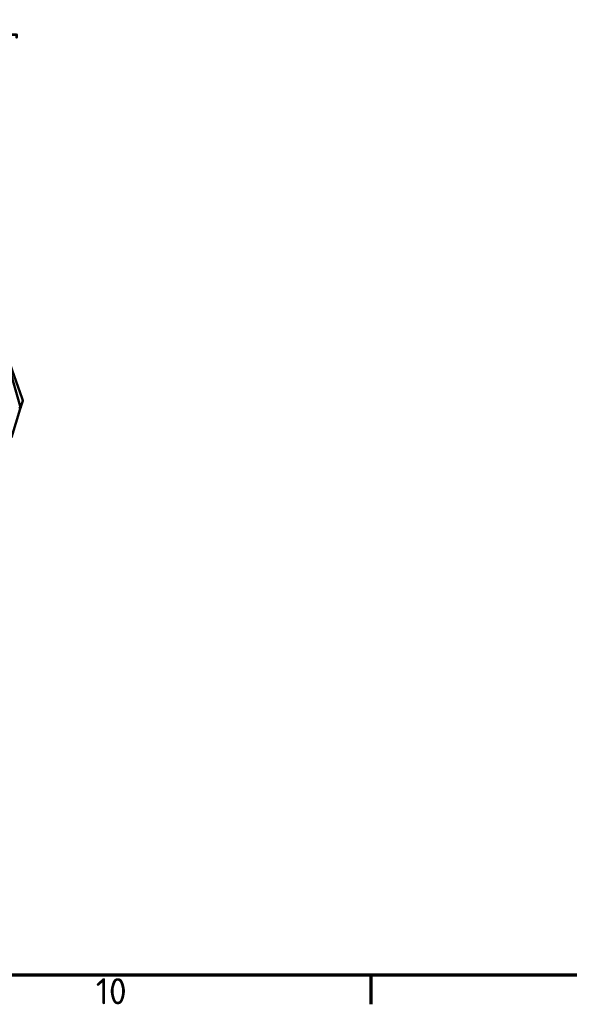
# Model space of a CAD drawing. Header units: millimetres. Extents: x 0 to 5104, y -184 to 1188.
# Tile 5 of 221: x 326 to 474, y 32 to 296. Entities that reach past the tile are written whole.
import ezdxf

# ---------------------------------------------------------------- set-up
doc = ezdxf.new("R2010")
doc.units = ezdxf.units.MM
doc.header["$LTSCALE"] = 2
doc.layers.get('0').update_dxf_attribs({"lineweight": 25})
for name, color, linetype, lineweight in [('Bruchlinie (ISO)', 7, 'Continuous', 50), ('Rahmen (ISO)', 7, 'Continuous', 70), ('Sichtbar (ISO)', 7, 'Continuous', 50), ('Symbol (ISO)', 7, 'Continuous', 25)]:
    doc.layers.add(name, color=color, linetype=linetype, lineweight=lineweight)
doc.styles.add('Notiztext (DIN)', font='isocpeur.ttf')

# ---------------------------------------------------------------- blocks, each defined once
blk = doc.blocks.new('Ränder Vorgaberahmen')
at = {"layer": 'Rahmen (ISO)'}
blk.add_line((210.25, 20), (210.25, 16.1), dxfattribs=at)
at = {"layer": 'Rahmen (ISO)', "flags": 128}
blk.add_lwpolyline([(20, 20), (20, 574), (821, 574), (821, 20), (20, 20)], dxfattribs=at)
at = {"layer": 'Rahmen (ISO)', "insert": (173.41, 16.1), "char_height": 3.5, "attachment_point": 7, "style": 'Notiztext (DIN)'}
blk.add_mtext('10', dxfattribs=at)

msp = doc.modelspace()

# ---------------------------------------------------------------- linework, layer by layer
at = {"layer": 'Bruchlinie (ISO)'}
for p, q in [((322.185, 208.478), (327.092, 194.479)), ((327.26, 193.892), (326.853, 192.567)), ((327.092, 194.479), (327.278, 193.949)), ((327.278, 193.949), (327.26, 193.892)), ((326.593, 191.722), (324.241, 184.073)), ((326.593, 191.722), (326.73, 192.166)), ((326.853, 192.567), (326.73, 192.166))]:
    msp.add_line(p, q, dxfattribs=at)
at = {"layer": 'Sichtbar (ISO)'}
for p, q in [((326.602, 192.496), (322.032, 208.434)), ((327.092, 194.479), (327.26, 193.892))]:
    msp.add_line(p, q, dxfattribs=at)
for centre, major_axis, start_param, end_param in [((328.243, 192.853), (1.649, 1.133), 2.8187577, 3.1403703), ((328.525, 193.047), (-1.133, 1.648), 1.2479614, 1.4249274)]:
    msp.add_ellipse(centre, major_axis=major_axis, ratio=0.9998306, start_param=start_param, end_param=end_param, dxfattribs=at)

# ---------------------------------------------------------------- block references
at = {"xscale": 2, "yscale": 2, "zscale": 2}
msp.add_blockref('Ränder Vorgaberahmen', (0, 0), dxfattribs=at)

# ---------------------------------------------------------------- texts
at = {"layer": 'Symbol (ISO)', "insert": (291.754, 287.417), "char_height": 7, "width": 33.58442, "attachment_point": 7, "style": 'Notiztext (DIN)'}
msp.add_mtext('\\fISOCPEUR|b0|i0;Drehbar', dxfattribs=at)

doc.saveas('drawing.dxf')
